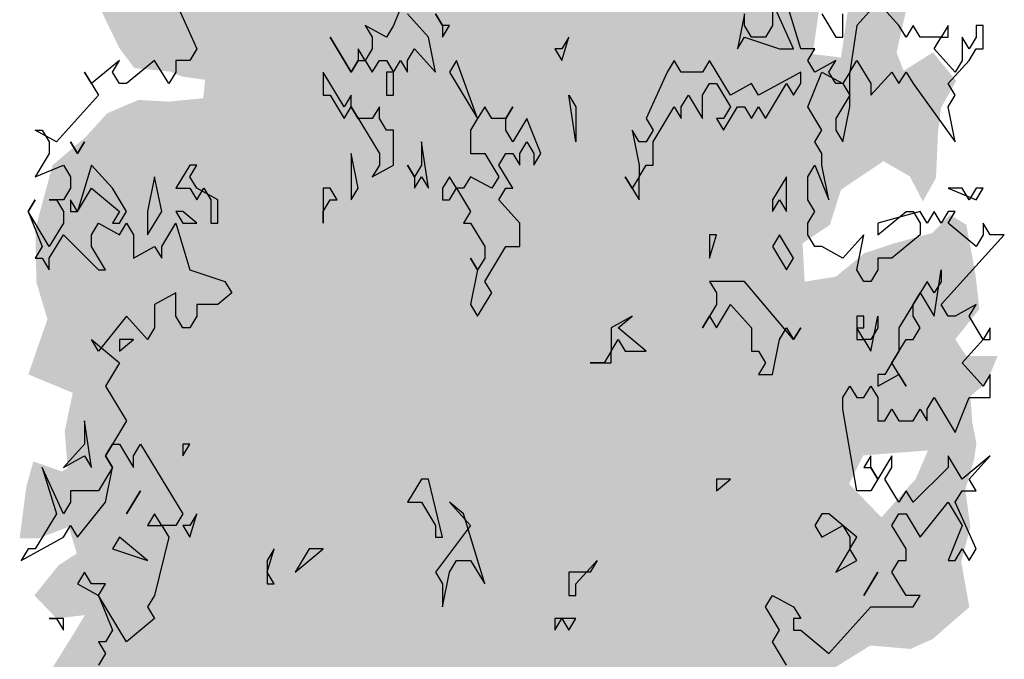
# Model space of a CAD drawing. Extents: x -73 to 183, y -4 to 85.
# Tile 92 of 98: x 147.79 to 151.59, y 3.24 to 5.71. Entities that reach past the tile are written whole.
import ezdxf

# ---------------------------------------------------------------- set-up
doc = ezdxf.new("R2010")
doc.units = 0
doc.header["$MEASUREMENT"] = 0
doc.layers.add('Süd_Ansicht Schilderwerkstatt_6_P_ZE_SYMBOL', color=7, linetype='Continuous')

msp = doc.modelspace()

# ---------------------------------------------------------------- hatches: boundary and pattern name
at = {"layer": 'Süd_Ansicht Schilderwerkstatt_6_P_ZE_SYMBOL', "linetype": 'Continuous', "lineweight": 18, "ltscale": 1000}
h = msp.add_hatch(color=255, dxfattribs=at)
h.paths.add_polyline_path([(150.8218, 4.699), (150.9427, 4.7184), (151.0519, 4.8088), (151.1689, 4.8475), (151.3132, 4.8863), (151.3834, 4.9573), (151.4458, 4.9186), (151.4809, 4.7287), (151.4965, 4.5931), (151.4029, 4.4768), (151.4458, 4.4123), (151.5667, 4.4123), (151.5238, 4.3089), (151.4614, 4.2573), (151.4692, 4.154), (151.4848, 4.0765), (151.477, 4.0183), (151.4419, 3.8956), (151.4614, 3.7536), (151.4263, 3.618), (151.4575, 3.4436), (151.3171, 3.3209), (151.2313, 3.2821), (151.0753, 3.2951), (150.9193, 3.1982), (150.9466, 3.0665), (150.9154, 2.7306), (150.8374, 2.7629), (150.7165, 2.5821), (150.658, 2.4982), (150.5293, 2.4723), (150.4006, 2.4207), (150.2914, 2.214), (150.1666, 2.2398), (150.1198, 2.3109), (149.9716, 1.9983), (149.8896, 1.6819), (149.8155, 1.3655), (149.7882, 1.133), (149.8038, 0.8862), (149.6868, 0.9392), (149.5971, 0.8862), (149.491, 0.8862), (149.4754, 1.133), (149.4052, 1.4623), (149.3545, 1.6496), (149.3038, 1.8756), (149.2765, 2.0371), (149.2375, 2.205), (149.1829, 2.3018), (149.1205, 2.4245), (149.0503, 2.5279), (148.9528, 2.5472), (148.8904, 2.5408), (148.8943, 2.6118), (148.8514, 2.6441), (148.7188, 2.586), (148.6759, 2.5279), (148.6096, 2.5795), (148.5862, 2.6312), (148.555, 2.5731), (148.5589, 2.4245), (148.4965, 2.6054), (148.4341, 2.7151), (148.399, 2.5408), (148.3639, 2.4633), (148.2781, 2.4956), (148.282, 2.6635), (148.2001, 2.6829), (148.1377, 2.6893), (148.1338, 2.8701), (148.0558, 2.8766), (147.9934, 2.8701), (147.9505, 2.9864), (148.0051, 3.0703), (147.9388, 3.122), (147.8881, 3.1607), (147.9973, 3.3351), (148.0441, 3.4126), (147.9349, 3.3997), (147.8491, 3.4888), (147.9427, 3.605), (148.0129, 3.6502), (147.9817, 3.7536), (147.8647, 3.7084), (147.7924, 3.7084), (147.8179, 3.9086), (147.8452, 4.0054), (147.9544, 3.9667), (147.9778, 3.9796), (147.9661, 4.1217), (147.9973, 4.2702), (147.8257, 4.3412), (147.8725, 4.4768), (147.8998, 4.5543), (147.8569, 4.6964), (147.853, 4.9031), (147.9193, 5.1485), (148.048, 5.2582), (148.1299, 5.3487), (148.2508, 5.4003), (148.3678, 5.3939), (148.5004, 5.4068), (148.5082, 5.4778), (148.4185, 5.4907), (148.3717, 5.5101), (148.2352, 5.523), (148.1767, 5.6005), (148.1143, 5.7297), (148.0636, 5.8265), (148.0363, 6.0009), (148.0051, 6.1817), (148.1455, 6.0784), (148.2547, 6.0655), (148.3522, 6.1365), (148.1728, 6.2269), (148.1377, 6.298), (148.2001, 6.4465), (148.3444, 6.4194), (148.4263, 6.3677), (148.4848, 6.4517), (148.555, 6.555), (148.6486, 6.4258), (148.7188, 6.3354), (148.8046, 6.2515), (148.7734, 6.4387), (148.633, 6.5485), (148.5277, 6.6389), (148.4107, 6.7229), (148.3639, 6.8972), (148.4029, 6.9812), (148.5511, 7.0199), (148.5316, 7.162), (148.5472, 7.3299), (148.6603, 7.3041), (148.7812, 7.2331), (148.8592, 7.2008), (148.9255, 7.2589), (149.0113, 7.3428), (149.1595, 7.2653), (149.1946, 7.1685), (149.3584, 7.1749), (149.3389, 7.4203), (149.4052, 7.5107), (149.5223, 7.388), (149.5691, 7.2912), (149.8889, 7.401), (149.9591, 7.5689), (150.0652, 7.7497), (150.1861, 7.7239), (150.2758, 7.8414), (150.4318, 7.7045), (150.3811, 7.6528), (150.2914, 7.6012), (150.2836, 7.4526), (150.3889, 7.3816), (150.5215, 7.4397), (150.58, 7.5107), (150.6775, 7.4462), (150.658, 7.2912), (150.5917, 7.1749), (150.7048, 7.0781), (150.9115, 7.0199), (150.8881, 6.8391), (150.8686, 6.7358), (150.8998, 6.626), (150.8842, 6.4297), (150.8062, 6.3328), (150.892, 6.1843), (151.0051, 6.1649), (151.0909, 6.2295), (151.2079, 6.1456), (151.1611, 6.0358), (151.1884, 5.9066), (151.2118, 5.7387), (151.1767, 5.5837), (151.204, 5.5127), (151.3171, 5.5837), (151.4068, 5.4739), (151.3483, 5.3706), (151.3366, 5.2737), (151.3288, 5.0994), (151.2781, 5.009), (151.2274, 5.1058), (151.126, 5.164), (150.9622, 5.0542), (150.9193, 4.9186), (150.814, 4.8475)], flags=0)
h.paths.add_polyline_path([(149.4996, 2.4956), (149.5464, 2.4633), (149.5308, 2.1275), (149.5269, 1.8498), (149.484, 2.0694), (149.4255, 2.2631), (149.3709, 2.5214), (149.3904, 2.5602)], flags=0)
h.paths.add_polyline_path([(149.6439, 2.2502), (149.7063, 2.4891), (149.7882, 2.6312), (149.8194, 2.5795), (149.8467, 2.4697), (149.8545, 2.2179), (149.8545, 1.9789), (149.796, 1.7077), (149.7414, 1.4752), (149.6712, 1.1588), (149.6439, 1.4946), (149.6244, 1.9919)], flags=0)
h.paths.add_polyline_path([(151.1182, 3.7897), (151.2508, 3.9383), (151.2976, 4.048), (151.048, 4.0287), (150.9934, 3.9189)], flags=0)
h.paths.add_polyline_path([(150.8959, 5.8743), (151.0168, 5.9389), (150.9622, 5.5643), (150.853, 5.5773)], flags=0)

# ---------------------------------------------------------------- linework, layer by layer
at = {"layer": 'Süd_Ansicht Schilderwerkstatt_6_P_ZE_SYMBOL', "linetype": 'Continuous', "ltscale": 1000}
for p, q in [((149.2889, 5.8221), (149.2347, 5.6875)), ((148.3946, 5.7773), (148.4759, 5.5978)), ((150.7795, 5.5978), (150.6982, 5.7773)), ((150.6982, 5.7773), (150.6982, 5.6875)), ((150.8066, 5.5978), (150.7524, 5.7773)), ((151.1047, 5.7773), (151.0234, 5.6875)), ((151.186, 5.6875), (151.1047, 5.7773)), ((149.3702, 5.6427), (149.2889, 5.7324)), ((149.3973, 5.7324), (149.4244, 5.6875)), ((149.4244, 5.6875), (149.3973, 5.7324)), ((150.5898, 5.7324), (150.5627, 5.5978)), ((150.5898, 5.6875), (150.5898, 5.7324)), ((150.8879, 5.7324), (150.9421, 5.6427)), ((150.9692, 5.6427), (150.9692, 5.7324)), ((149.2076, 5.6427), (149.1263, 5.6875)), ((149.1263, 5.6875), (149.1534, 5.6427)), ((149.2347, 5.6875), (149.2076, 5.6427)), ((149.4244, 5.6875), (149.4244, 5.6427)), ((149.4244, 5.6427), (149.4515, 5.6875)), ((149.4515, 5.6875), (149.4244, 5.6875)), ((150.6169, 5.6427), (150.5898, 5.6875)), ((150.6982, 5.6875), (150.6711, 5.6427)), ((151.0234, 5.6875), (150.9963, 5.508)), ((151.2131, 5.6427), (151.186, 5.6875)), ((151.2402, 5.6875), (151.2131, 5.6427)), ((151.2673, 5.6427), (151.2402, 5.6875)), ((151.3757, 5.6875), (151.3486, 5.6427)), ((151.3757, 5.6427), (151.3757, 5.6875)), ((151.5112, 5.6875), (151.4841, 5.6875)), ((151.4841, 5.6875), (151.4841, 5.6427)), ((151.5112, 5.5978), (151.5112, 5.6875)), ((149.0721, 5.508), (148.9908, 5.6427)), ((148.9908, 5.6427), (149.0721, 5.508)), ((149.1534, 5.6427), (149.1534, 5.5978)), ((149.3973, 5.508), (149.3702, 5.6427)), ((149.8851, 5.5529), (149.9122, 5.6427)), ((149.9122, 5.6427), (149.8851, 5.5978)), ((150.5627, 5.5978), (150.5898, 5.6427)), ((150.5898, 5.6427), (150.7253, 5.5978)), ((150.6711, 5.6427), (150.6169, 5.6427)), ((150.9421, 5.6427), (150.9692, 5.6427)), ((151.3486, 5.6427), (151.2673, 5.6427)), ((151.3215, 5.5978), (151.3486, 5.6427)), ((151.3486, 5.6427), (151.3757, 5.6427)), ((151.457, 5.5978), (151.4299, 5.6427)), ((151.4299, 5.6427), (151.4299, 5.5529)), ((151.4841, 5.6427), (151.457, 5.5978)), ((148.4759, 5.5978), (148.4488, 5.5529)), ((149.1263, 5.5529), (149.0992, 5.5978)), ((149.0992, 5.5978), (149.0992, 5.5529)), ((149.1534, 5.5978), (149.1263, 5.5529)), ((149.2889, 5.5529), (149.316, 5.5978)), ((149.316, 5.5978), (149.3973, 5.508)), ((149.858, 5.5978), (149.8851, 5.5529)), ((149.8851, 5.5978), (149.858, 5.5978)), ((150.7253, 5.5978), (150.7795, 5.5978)), ((150.8608, 5.5978), (150.8066, 5.5978)), ((150.8337, 5.5529), (150.8608, 5.5978)), ((151.4028, 5.508), (151.3215, 5.5978)), ((151.457, 5.5529), (151.4841, 5.5978)), ((151.4841, 5.5978), (151.5112, 5.5978)), ((148.1778, 5.5529), (148.0694, 5.4632)), ((148.1507, 5.508), (148.1778, 5.5529)), ((148.3133, 5.5529), (148.2049, 5.4632)), ((148.3675, 5.4632), (148.3133, 5.5529)), ((148.4488, 5.5529), (148.3946, 5.5529)), ((148.3946, 5.5529), (148.3946, 5.508)), ((149.0992, 5.5529), (149.0721, 5.508)), ((149.0721, 5.508), (149.0992, 5.5529)), ((149.0992, 5.5529), (149.1263, 5.5529)), ((149.1263, 5.5529), (149.1534, 5.508)), ((149.1534, 5.508), (149.1805, 5.5529)), ((149.1805, 5.5529), (149.2076, 5.5529)), ((149.2076, 5.5529), (149.2347, 5.508)), ((149.2347, 5.508), (149.2618, 5.5529)), ((149.2618, 5.5529), (149.2889, 5.508)), ((149.2889, 5.508), (149.2889, 5.5529)), ((149.4786, 5.5529), (149.4515, 5.508)), ((149.5599, 5.3286), (149.4786, 5.5529)), ((150.3188, 5.5529), (150.2917, 5.508)), ((150.3459, 5.508), (150.3188, 5.5529)), ((150.4543, 5.5529), (150.4272, 5.508)), ((150.5356, 5.4183), (150.4543, 5.5529)), ((150.8608, 5.508), (150.8337, 5.5529)), ((150.9421, 5.5529), (150.8608, 5.508)), ((150.915, 5.508), (150.9421, 5.5529)), ((150.9963, 5.508), (151.0234, 5.5529)), ((151.0234, 5.5529), (151.0776, 5.4632)), ((151.3757, 5.4632), (151.457, 5.5529)), ((151.4299, 5.5529), (151.4028, 5.508)), ((148.0694, 5.4632), (148.0423, 5.508)), ((148.0423, 5.508), (148.0965, 5.4183)), ((148.1778, 5.4632), (148.1507, 5.508)), ((148.3946, 5.508), (148.3675, 5.4632)), ((149.045, 5.3734), (148.9637, 5.508)), ((148.9637, 5.508), (148.9637, 5.4183)), ((149.2347, 5.508), (149.2076, 5.508)), ((149.2076, 5.508), (149.2076, 5.4183)), ((149.2347, 5.4183), (149.2347, 5.508)), ((149.4515, 5.508), (149.5599, 5.3286)), ((150.2917, 5.508), (150.2103, 5.3286)), ((150.4272, 5.508), (150.3459, 5.508)), ((150.8066, 5.508), (150.644, 5.4183)), ((150.8066, 5.4632), (150.8066, 5.508)), ((150.8337, 5.3734), (150.8879, 5.508)), ((150.8879, 5.508), (150.9692, 5.4632)), ((150.9421, 5.4632), (150.915, 5.508)), ((150.9963, 5.508), (150.9692, 5.4632)), ((150.9963, 5.3734), (150.9963, 5.508)), ((151.0776, 5.4183), (151.1589, 5.508)), ((151.1589, 5.508), (151.186, 5.4632)), ((151.186, 5.4632), (151.2131, 5.508)), ((151.2131, 5.508), (151.2402, 5.4632)), ((148.2049, 5.4632), (148.1778, 5.4632)), ((150.4272, 5.4183), (150.4543, 5.4632)), ((150.4543, 5.4632), (150.4814, 5.4632)), ((150.4814, 5.4632), (150.5356, 5.3734)), ((150.6169, 5.4632), (150.5356, 5.4183)), ((150.644, 5.4183), (150.6169, 5.4632)), ((150.6711, 5.3286), (150.7524, 5.4632)), ((150.7524, 5.4632), (150.7795, 5.4183)), ((150.7795, 5.4183), (150.8066, 5.4632)), ((150.9692, 5.4632), (150.9421, 5.4632)), ((150.9692, 5.4632), (150.9963, 5.4183)), ((151.0776, 5.4632), (151.0776, 5.4183)), ((151.2402, 5.4632), (151.4028, 5.2388)), ((151.4028, 5.4183), (151.3757, 5.4632)), ((148.0965, 5.4183), (147.9339, 5.2388)), ((148.9637, 5.4183), (148.9908, 5.4183)), ((148.9908, 5.4183), (149.045, 5.3286)), ((149.0721, 5.4183), (149.045, 5.3734)), ((149.0721, 5.3734), (149.0721, 5.4183)), ((149.2076, 5.4183), (149.2347, 5.4183)), ((149.9393, 5.2388), (149.9122, 5.4183)), ((149.9122, 5.4183), (149.9393, 5.3734)), ((150.3459, 5.3734), (150.373, 5.4183)), ((150.373, 5.4183), (150.4272, 5.3286)), ((150.4272, 5.3286), (150.4272, 5.4183)), ((150.9963, 5.4183), (150.9421, 5.3286)), ((151.3757, 5.3734), (151.4028, 5.4183)), ((149.045, 5.3286), (149.0721, 5.3734)), ((149.0721, 5.3734), (149.1805, 5.1939)), ((149.0992, 5.3286), (149.0721, 5.3734)), ((149.1805, 5.3734), (149.1534, 5.3286)), ((149.1805, 5.3286), (149.1805, 5.3734)), ((149.587, 5.3734), (149.5599, 5.3286)), ((149.6141, 5.3286), (149.587, 5.3734)), ((149.6683, 5.3286), (149.6954, 5.3734)), ((149.6954, 5.3734), (149.6683, 5.3286)), ((149.9393, 5.3734), (149.9393, 5.2388)), ((150.2374, 5.2388), (150.3188, 5.3734)), ((150.3188, 5.3734), (150.3459, 5.3286)), ((150.3459, 5.3286), (150.3459, 5.3734)), ((150.5356, 5.3734), (150.5085, 5.3286)), ((150.5085, 5.2837), (150.5627, 5.3734)), ((150.5627, 5.3734), (150.5898, 5.3734)), ((150.5898, 5.3734), (150.6169, 5.3286)), ((150.6169, 5.3286), (150.644, 5.3734)), ((150.644, 5.3734), (150.6711, 5.3286)), ((150.8879, 5.2837), (150.8337, 5.3734)), ((150.9692, 5.2388), (150.9963, 5.3734)), ((151.4028, 5.2388), (151.3757, 5.3734)), ((149.1534, 5.3286), (149.0992, 5.3286)), ((149.2076, 5.2837), (149.1805, 5.3286)), ((149.5599, 5.3286), (149.5328, 5.2837)), ((149.6683, 5.3286), (149.6141, 5.3286)), ((149.6683, 5.2837), (149.6683, 5.3286)), ((149.7496, 5.3286), (149.6954, 5.2388)), ((149.8038, 5.1939), (149.7496, 5.3286)), ((150.2103, 5.3286), (150.2374, 5.2837)), ((150.5085, 5.3286), (150.4814, 5.3286)), ((150.4814, 5.3286), (150.5085, 5.2837)), ((150.9421, 5.3286), (150.9421, 5.2837)), ((147.9339, 5.2388), (147.8526, 5.2837)), ((147.8526, 5.2837), (147.8797, 5.2837)), ((147.8797, 5.2837), (147.9068, 5.2388)), ((149.2347, 5.2837), (149.2076, 5.2837)), ((149.2347, 5.1491), (149.2347, 5.2837)), ((149.5328, 5.2837), (149.5328, 5.1939)), ((149.6954, 5.2388), (149.6683, 5.2837)), ((150.1832, 5.2388), (150.1561, 5.2837)), ((150.1561, 5.2837), (150.1832, 5.1491)), ((150.2374, 5.2837), (150.2103, 5.2388)), ((150.8608, 5.2388), (150.8879, 5.2837)), ((150.9421, 5.2837), (150.9692, 5.2388)), ((147.9068, 5.2388), (147.9068, 5.1939)), ((147.9881, 5.2388), (148.0152, 5.1939)), ((148.0152, 5.1939), (147.9881, 5.2388)), ((148.0152, 5.1939), (148.0423, 5.2388)), ((148.0423, 5.2388), (148.0152, 5.1939)), ((149.3702, 5.0593), (149.3431, 5.2388)), ((149.3431, 5.2388), (149.3431, 5.1491)), ((149.7225, 5.1939), (149.7496, 5.2388)), ((149.7496, 5.2388), (149.7767, 5.1939)), ((150.2103, 5.2388), (150.1832, 5.2388)), ((150.2374, 5.1491), (150.2374, 5.2388)), ((150.8879, 5.1939), (150.8608, 5.2388)), ((147.9068, 5.1939), (147.8526, 5.1042)), ((149.0992, 5.0593), (149.0721, 5.1939)), ((149.0721, 5.1939), (149.0721, 5.0145)), ((149.1805, 5.1939), (149.1805, 5.1491)), ((149.5328, 5.1939), (149.587, 5.1939)), ((149.587, 5.1939), (149.6412, 5.1042)), ((149.6412, 5.1491), (149.6683, 5.1939)), ((149.6683, 5.1939), (149.6954, 5.1939)), ((149.6954, 5.1939), (149.7225, 5.1491)), ((149.7225, 5.1491), (149.7225, 5.1939)), ((149.7767, 5.1939), (149.7767, 5.1491)), ((149.7767, 5.1491), (149.8038, 5.1939)), ((150.8879, 5.1491), (150.8879, 5.1939)), ((147.8526, 5.1042), (147.961, 5.1491)), ((147.961, 5.1491), (147.9881, 5.1042)), ((148.0694, 5.1491), (148.0152, 4.9696)), ((148.1507, 5.0593), (148.0694, 5.1491)), ((148.4488, 5.1491), (148.3946, 5.0593)), ((148.4488, 5.1042), (148.4759, 5.1491)), ((148.4759, 5.1491), (148.4488, 5.1491)), ((149.1805, 5.1491), (149.1534, 5.1042)), ((149.1534, 5.1042), (149.2347, 5.1491)), ((149.316, 5.1042), (149.2889, 5.1491)), ((149.2889, 5.1491), (149.316, 5.1042)), ((149.3431, 5.1491), (149.316, 5.1042)), ((149.6954, 5.0593), (149.6412, 5.1491)), ((150.1832, 5.1491), (150.1832, 5.1042)), ((150.1832, 5.1042), (150.2103, 5.1491)), ((150.2103, 5.1491), (150.2374, 5.1491)), ((150.8337, 5.1042), (150.8608, 5.1491)), ((150.8608, 5.1491), (150.915, 5.0145)), ((150.915, 5.0145), (150.8879, 5.1491)), ((147.9881, 5.1042), (147.9881, 5.0593)), ((148.3133, 5.1042), (148.2862, 4.9696)), ((148.3404, 4.9696), (148.3133, 5.1042)), ((148.4759, 5.0593), (148.4488, 5.1042)), ((149.316, 5.1042), (149.316, 5.0593)), ((149.316, 5.0593), (149.3431, 5.1042)), ((149.3431, 5.1042), (149.3702, 5.0593)), ((149.4515, 5.1042), (149.4244, 5.0593)), ((149.4786, 5.0593), (149.4515, 5.1042)), ((149.5328, 5.1042), (149.5057, 5.0593)), ((149.6141, 5.0593), (149.5328, 5.1042)), ((149.6412, 5.1042), (149.6141, 5.0593)), ((150.1561, 5.0593), (150.129, 5.1042)), ((150.129, 5.1042), (150.1832, 5.0145)), ((150.1832, 5.1042), (150.1561, 5.0593)), ((150.1832, 5.0145), (150.1832, 5.1042)), ((150.7524, 5.1042), (150.6982, 5.0145)), ((150.7524, 4.9696), (150.7524, 5.1042)), ((150.8337, 5.0145), (150.8337, 5.1042)), ((147.9881, 5.0593), (147.961, 5.0145)), ((148.0152, 4.9696), (148.0694, 5.0593)), ((148.0694, 5.0593), (148.1778, 4.9696)), ((148.2049, 4.9696), (148.1507, 5.0593)), ((148.3946, 5.0593), (148.4488, 5.0593)), ((148.4488, 5.0593), (148.4759, 5.0145)), ((148.4759, 5.0145), (148.503, 5.0593)), ((148.5572, 5.0145), (148.4759, 5.0593)), ((148.503, 5.0593), (148.5301, 5.0145)), ((148.9908, 5.0593), (148.9637, 5.0593)), ((148.9637, 5.0593), (148.9637, 4.9247)), ((149.0179, 5.0145), (148.9908, 5.0593)), ((149.0721, 5.0145), (149.0992, 5.0593)), ((149.4244, 5.0593), (149.4244, 5.0145)), ((149.4515, 5.0145), (149.4786, 5.0593)), ((149.5057, 5.0593), (149.4786, 5.0593)), ((149.4786, 5.0593), (149.5328, 4.9696)), ((149.6412, 5.0145), (149.6683, 5.0593)), ((149.6683, 5.0593), (149.6954, 5.0593)), ((151.4299, 5.0593), (151.3757, 5.0593)), ((151.3757, 5.0593), (151.4841, 5.0145)), ((151.457, 5.0145), (151.4299, 5.0593)), ((151.4841, 5.0593), (151.457, 5.0145)), ((151.4841, 5.0145), (151.5112, 5.0593)), ((151.5112, 5.0593), (151.4841, 5.0593)), ((147.8255, 4.9696), (147.8526, 5.0145)), ((147.8526, 5.0145), (147.8255, 4.9696)), ((147.961, 5.0145), (147.9068, 5.0145)), ((147.9068, 5.0145), (147.9339, 5.0145)), ((147.9339, 5.0145), (147.961, 4.9696)), ((147.9881, 5.0145), (147.9881, 4.9696)), ((148.0152, 4.9696), (147.9881, 5.0145)), ((148.5301, 5.0145), (148.5301, 4.9247)), ((148.5572, 4.9247), (148.5572, 5.0145)), ((148.9637, 4.9696), (148.9908, 5.0145)), ((148.9908, 5.0145), (149.0179, 5.0145)), ((149.4244, 5.0145), (149.4515, 5.0145)), ((149.7225, 4.9247), (149.6412, 5.0145)), ((150.6982, 4.9696), (150.7253, 5.0145)), ((150.6982, 5.0145), (150.6982, 4.9696)), ((150.7253, 5.0145), (150.7524, 4.9696)), ((150.8608, 4.9696), (150.8337, 5.0145)), ((147.9068, 4.835), (147.8255, 4.9696)), ((147.8255, 4.9696), (147.8797, 4.835)), ((147.961, 4.9696), (147.961, 4.9247)), ((147.9881, 4.9696), (148.0152, 4.9696)), ((148.1778, 4.9696), (148.1507, 4.9247)), ((148.1778, 4.9247), (148.2049, 4.9696)), ((148.2862, 4.8798), (148.3404, 4.9696)), ((148.2862, 4.9696), (148.2862, 4.8798)), ((148.4217, 4.9696), (148.3946, 4.9696)), ((148.3946, 4.9696), (148.4217, 4.9247)), ((148.4759, 4.9247), (148.4217, 4.9696)), ((148.9637, 4.9247), (148.9637, 4.9696)), ((149.5328, 4.9696), (149.5057, 4.9247)), ((150.8337, 4.9247), (150.8608, 4.9696)), ((151.2673, 4.9696), (151.1047, 4.9247)), ((151.1047, 4.8798), (151.2131, 4.9696)), ((151.2131, 4.9696), (151.2402, 4.9696)), ((151.2402, 4.9696), (151.2673, 4.9247)), ((151.2944, 4.9247), (151.2673, 4.9696)), ((151.3215, 4.9696), (151.2944, 4.9247)), ((151.3486, 4.9247), (151.3215, 4.9696)), ((151.3757, 4.9696), (151.3486, 4.9247)), ((151.3757, 4.9247), (151.4028, 4.9696)), ((151.4028, 4.9696), (151.3757, 4.9696)), ((147.961, 4.9247), (147.9068, 4.835)), ((148.0694, 4.8798), (148.0965, 4.9247)), ((148.0965, 4.9247), (148.1778, 4.8798)), ((148.1507, 4.9247), (148.1778, 4.9247)), ((148.1778, 4.8798), (148.2049, 4.9247)), ((148.2049, 4.9247), (148.232, 4.8798)), ((148.3404, 4.835), (148.3946, 4.9247)), ((148.3946, 4.9247), (148.4488, 4.7452)), ((148.4217, 4.9247), (148.4759, 4.9247)), ((148.5301, 4.9247), (148.5572, 4.9247)), ((149.5057, 4.9247), (149.5328, 4.9247)), ((149.5328, 4.9247), (149.587, 4.835)), ((149.7225, 4.835), (149.7225, 4.9247)), ((150.8337, 4.8798), (150.8337, 4.9247)), ((151.1047, 4.9247), (151.1047, 4.8798)), ((151.2673, 4.9247), (151.2673, 4.8798)), ((151.4841, 4.835), (151.3757, 4.9247)), ((151.5383, 4.8798), (151.5112, 4.9247)), ((151.5112, 4.9247), (151.5112, 4.8798)), ((147.9068, 4.7901), (147.961, 4.8798)), ((147.961, 4.8798), (148.0965, 4.7452)), ((148.0694, 4.835), (148.0694, 4.8798)), ((148.232, 4.8798), (148.232, 4.7901)), ((150.4543, 4.7901), (150.4814, 4.8798)), ((150.4814, 4.8798), (150.4543, 4.8798)), ((150.4543, 4.8798), (150.4543, 4.7901)), ((150.7253, 4.8798), (150.6982, 4.835)), ((150.7795, 4.7901), (150.7253, 4.8798)), ((150.8608, 4.835), (150.8337, 4.8798)), ((151.0505, 4.8798), (150.9692, 4.7901)), ((151.0234, 4.7452), (151.0505, 4.8798)), ((151.2673, 4.8798), (151.1589, 4.7901)), ((151.3486, 4.6106), (151.5925, 4.8798)), ((151.5112, 4.8798), (151.4841, 4.835)), ((151.5925, 4.8798), (151.5383, 4.8798)), ((147.8797, 4.835), (147.8526, 4.7901)), ((148.1236, 4.7452), (148.0694, 4.835)), ((148.232, 4.7901), (148.3133, 4.835)), ((148.3133, 4.835), (148.3404, 4.7901)), ((148.3404, 4.7901), (148.3404, 4.835)), ((149.587, 4.835), (149.587, 4.7901)), ((149.587, 4.7004), (149.6683, 4.835)), ((149.6683, 4.835), (149.7225, 4.835)), ((150.6982, 4.835), (150.7524, 4.7452)), ((150.8879, 4.835), (150.8608, 4.835)), ((150.9692, 4.7901), (150.8879, 4.835)), ((147.8526, 4.7901), (147.8797, 4.7901)), ((147.8797, 4.7901), (147.9068, 4.7452)), ((147.9068, 4.7452), (147.9068, 4.7901)), ((149.5599, 4.7452), (149.5328, 4.7901)), ((149.5328, 4.7901), (149.5599, 4.7452)), ((149.587, 4.7901), (149.5599, 4.7452)), ((150.7524, 4.7452), (150.7795, 4.7901)), ((151.1589, 4.7901), (151.1047, 4.7901)), ((151.1047, 4.7901), (151.1047, 4.7452)), ((148.0965, 4.7452), (148.1236, 4.7452)), ((148.4488, 4.7452), (148.5843, 4.7004)), ((149.5599, 4.7452), (149.5328, 4.6106)), ((151.0505, 4.7004), (151.0234, 4.7452)), ((151.1047, 4.7452), (151.0776, 4.7004)), ((151.3215, 4.5657), (151.3486, 4.7452)), ((151.3486, 4.7452), (151.3486, 4.7004)), ((148.5843, 4.7004), (148.6114, 4.6555)), ((149.6141, 4.6555), (149.587, 4.7004)), ((150.5898, 4.7004), (150.4543, 4.7004)), ((150.4543, 4.7004), (150.4814, 4.6555)), ((150.7795, 4.476), (150.5898, 4.7004)), ((151.0776, 4.7004), (151.0505, 4.7004)), ((151.2944, 4.7004), (151.186, 4.5209)), ((151.3215, 4.6555), (151.2944, 4.7004)), ((151.3486, 4.7004), (151.3215, 4.6555)), ((148.3946, 4.6555), (148.3133, 4.6106)), ((148.3946, 4.5657), (148.3946, 4.6555)), ((148.6114, 4.6555), (148.5572, 4.6106)), ((149.5599, 4.5657), (149.6141, 4.6555)), ((150.4814, 4.6555), (150.4814, 4.6106)), ((151.2402, 4.6106), (151.2673, 4.6555)), ((151.2673, 4.6555), (151.3215, 4.5657)), ((148.3133, 4.6106), (148.3133, 4.5209)), ((148.5572, 4.6106), (148.4759, 4.6106)), ((148.4759, 4.6106), (148.4759, 4.5657)), ((149.5328, 4.6106), (149.5599, 4.5657)), ((150.4814, 4.6106), (150.4272, 4.5209)), ((150.4814, 4.5209), (150.5356, 4.6106)), ((150.5356, 4.6106), (150.6169, 4.5209)), ((151.2402, 4.5657), (151.2402, 4.6106)), ((151.3757, 4.5657), (151.3486, 4.6106)), ((151.4841, 4.6106), (151.4028, 4.5657)), ((151.457, 4.5657), (151.4841, 4.6106)), ((148.2049, 4.5657), (148.0965, 4.4311)), ((148.2862, 4.476), (148.2049, 4.5657)), ((148.4217, 4.5209), (148.3946, 4.5657)), ((148.4759, 4.5657), (148.4488, 4.5209)), ((150.1561, 4.5657), (150.0748, 4.5209)), ((150.1019, 4.5209), (150.1561, 4.5657)), ((150.4272, 4.5209), (150.4543, 4.5657)), ((150.4543, 4.5657), (150.4814, 4.5209)), ((151.0505, 4.5657), (151.0234, 4.5657)), ((151.0234, 4.5657), (151.0234, 4.476)), ((151.0505, 4.5209), (151.0505, 4.5657)), ((151.0776, 4.4311), (151.1047, 4.5657)), ((151.1047, 4.5657), (151.1047, 4.5209)), ((151.2673, 4.5209), (151.2402, 4.5657)), ((151.4028, 4.5657), (151.3757, 4.5657)), ((151.5112, 4.476), (151.457, 4.5657)), ((148.3133, 4.5209), (148.2862, 4.476)), ((148.4488, 4.5209), (148.4217, 4.5209)), ((150.0748, 4.5209), (150.0748, 4.4311)), ((150.2103, 4.4311), (150.1019, 4.5209)), ((150.6169, 4.5209), (150.6169, 4.4311)), ((150.7253, 4.476), (150.7524, 4.5209)), ((150.7524, 4.5209), (150.7795, 4.476)), ((150.7795, 4.476), (150.8066, 4.5209)), ((150.8066, 4.5209), (150.7795, 4.476)), ((151.0505, 4.476), (151.0234, 4.5209)), ((151.0234, 4.5209), (151.0505, 4.5209)), ((151.1047, 4.5209), (151.0776, 4.476)), ((151.186, 4.5209), (151.186, 4.4311)), ((151.2402, 4.476), (151.2673, 4.5209)), ((151.5383, 4.5209), (151.5112, 4.476)), ((151.5383, 4.476), (151.5383, 4.5209)), ((148.0965, 4.4311), (148.0694, 4.476)), ((148.0694, 4.476), (148.1778, 4.3862)), ((148.1778, 4.4311), (148.232, 4.476)), ((148.232, 4.476), (148.1778, 4.476)), ((148.1778, 4.476), (148.1778, 4.4311)), ((150.0748, 4.4311), (150.1019, 4.476)), ((150.1019, 4.476), (150.129, 4.4311)), ((150.6982, 4.3414), (150.7253, 4.476)), ((151.0234, 4.476), (151.0505, 4.476)), ((151.0776, 4.476), (151.0505, 4.476)), ((151.0505, 4.476), (151.0776, 4.4311)), ((151.1589, 4.3862), (151.2131, 4.476)), ((151.2131, 4.476), (151.2402, 4.476)), ((151.4299, 4.3862), (151.5112, 4.476)), ((151.5112, 4.476), (151.5383, 4.476)), ((150.0748, 4.4311), (150.0477, 4.3862)), ((150.0748, 4.3862), (150.0748, 4.4311)), ((150.129, 4.4311), (150.2103, 4.4311)), ((150.6169, 4.4311), (150.644, 4.4311)), ((150.644, 4.4311), (150.6711, 4.3862)), ((151.186, 4.4311), (151.1318, 4.3414)), ((148.1778, 4.3862), (148.1236, 4.2965)), ((150.0477, 4.3862), (149.9935, 4.3862)), ((149.9935, 4.3862), (150.0748, 4.3862)), ((150.6711, 4.3862), (150.644, 4.3414)), ((151.2131, 4.2965), (151.1589, 4.3862)), ((151.5112, 4.2965), (151.4299, 4.3862)), ((150.644, 4.3414), (150.6982, 4.3414)), ((151.1318, 4.3414), (151.1047, 4.3414)), ((151.1047, 4.3414), (151.1047, 4.2965)), ((151.1047, 4.2965), (151.186, 4.3414)), ((151.186, 4.3414), (151.2131, 4.2965)), ((151.5383, 4.3414), (151.5112, 4.2965)), ((151.5383, 4.2516), (151.5383, 4.3414)), ((148.1236, 4.2965), (148.2049, 4.1619)), ((150.9692, 4.2516), (150.9963, 4.2965)), ((150.9963, 4.2965), (151.0234, 4.2516)), ((151.0505, 4.2516), (151.0776, 4.2965)), ((151.0776, 4.2965), (151.1047, 4.2516)), ((150.9692, 4.2068), (150.9692, 4.2516)), ((151.0234, 4.2516), (151.0505, 4.2516)), ((151.1047, 4.2516), (151.1047, 4.1619)), ((151.2944, 4.2068), (151.3215, 4.2516)), ((151.3215, 4.2516), (151.4028, 4.117)), ((151.4028, 4.117), (151.457, 4.2516)), ((151.457, 4.2516), (151.5383, 4.2516)), ((151.0234, 3.8927), (150.9692, 4.2068)), ((151.1318, 4.1619), (151.1589, 4.2068)), ((151.1589, 4.2068), (151.186, 4.1619)), ((151.2402, 4.1619), (151.2673, 4.2068)), ((151.2673, 4.2068), (151.2944, 4.1619)), ((151.2944, 4.1619), (151.2944, 4.2068)), ((148.0694, 3.9824), (148.0423, 4.1619)), ((148.0423, 4.1619), (148.0423, 4.0721)), ((148.2049, 4.1619), (148.1236, 4.0273)), ((151.1047, 4.1619), (151.1318, 4.1619)), ((151.186, 4.1619), (151.2402, 4.1619)), ((148.0423, 4.0721), (147.961, 3.9824)), ((148.1236, 4.0273), (148.1507, 4.0721)), ((148.1507, 4.0721), (148.1778, 4.0721)), ((148.1778, 4.0721), (148.232, 3.9824)), ((148.232, 4.0273), (148.2591, 4.0721)), ((148.2591, 4.0721), (148.4217, 3.8029)), ((148.4217, 4.0273), (148.4488, 4.0721)), ((148.4488, 4.0721), (148.4217, 4.0721)), ((148.4217, 4.0721), (148.4217, 4.0273)), ((147.961, 3.9824), (148.0423, 4.0273)), ((148.0423, 4.0273), (148.0694, 3.9824)), ((148.1236, 4.0273), (148.1507, 3.9824)), ((148.1507, 3.9824), (148.1236, 4.0273)), ((148.232, 3.9824), (148.232, 4.0273)), ((151.0776, 4.0273), (151.0505, 3.9824)), ((151.0776, 3.9824), (151.0776, 4.0273)), ((151.1589, 4.0273), (151.1047, 3.9375)), ((151.1589, 3.9824), (151.1589, 4.0273)), ((151.4299, 3.9375), (151.3757, 4.0273)), ((151.3757, 4.0273), (151.3757, 3.9824)), ((151.5383, 4.0273), (151.4299, 3.9375)), ((151.457, 3.9375), (151.5383, 4.0273)), ((147.961, 3.8029), (147.8797, 3.9824)), ((147.8797, 3.9824), (147.9339, 3.8029)), ((148.1507, 3.9824), (148.0965, 3.8927)), ((148.1236, 3.8478), (148.1507, 3.9824)), ((151.0505, 3.9824), (151.0776, 3.9824)), ((151.1047, 3.9375), (151.0776, 3.9824)), ((151.0776, 3.9824), (151.1047, 3.9375)), ((151.1318, 3.9375), (151.1589, 3.9824)), ((151.3757, 3.9824), (151.2402, 3.8478)), ((149.3431, 3.9375), (149.2889, 3.8478)), ((149.3702, 3.9375), (149.3431, 3.9375)), ((149.4244, 3.7132), (149.3702, 3.9375)), ((150.4814, 3.8927), (150.5356, 3.9375)), ((150.5356, 3.9375), (150.4814, 3.9375)), ((150.4814, 3.9375), (150.4814, 3.8927)), ((151.1047, 3.9375), (151.0776, 3.8927)), ((151.186, 3.8478), (151.1318, 3.9375)), ((151.4841, 3.8927), (151.457, 3.9375)), ((148.0965, 3.8927), (147.9881, 3.8927)), ((147.9881, 3.8927), (147.9881, 3.8478)), ((148.2591, 3.8927), (148.2049, 3.8029)), ((148.2049, 3.8029), (148.2591, 3.8927)), ((151.0776, 3.8927), (151.0234, 3.8927)), ((151.2131, 3.8927), (151.186, 3.8478)), ((151.2402, 3.8478), (151.2131, 3.8927)), ((151.4028, 3.8478), (151.4299, 3.8927)), ((151.4299, 3.8927), (151.4841, 3.8927)), ((147.9881, 3.8478), (147.961, 3.8029)), ((148.0152, 3.7132), (148.1236, 3.8478)), ((149.2889, 3.8478), (149.3431, 3.8478)), ((149.3431, 3.8478), (149.3973, 3.758)), ((149.5057, 3.8029), (149.4515, 3.8478)), ((149.4515, 3.8478), (149.5328, 3.758)), ((151.2673, 3.7132), (151.3757, 3.8478)), ((151.3757, 3.8478), (151.4299, 3.758)), ((151.4841, 3.6683), (151.4028, 3.8478)), ((147.9339, 3.8029), (147.8526, 3.6683)), ((148.3133, 3.8029), (148.2862, 3.758)), ((148.3404, 3.758), (148.3133, 3.8029)), ((148.4217, 3.8029), (148.3946, 3.758)), ((148.4488, 3.7132), (148.4759, 3.8029)), ((148.4759, 3.8029), (148.4488, 3.758)), ((149.587, 3.5337), (149.5057, 3.8029)), ((150.8879, 3.8029), (150.8608, 3.758)), ((150.915, 3.8029), (150.8879, 3.8029)), ((151.0234, 3.7132), (150.915, 3.8029)), ((151.1589, 3.758), (151.186, 3.8029)), ((151.186, 3.8029), (151.2131, 3.8029)), ((151.2131, 3.8029), (151.2673, 3.7132)), ((147.961, 3.7132), (147.9881, 3.758)), ((147.9881, 3.758), (148.0152, 3.7132)), ((148.2862, 3.758), (148.3404, 3.758)), ((148.3946, 3.758), (148.3404, 3.758)), ((148.3404, 3.758), (148.3675, 3.7132)), ((148.4217, 3.758), (148.4488, 3.7132)), ((148.4488, 3.758), (148.4217, 3.758)), ((149.3973, 3.758), (149.3973, 3.7132)), ((149.5328, 3.758), (149.3973, 3.5786)), ((150.8608, 3.758), (150.8879, 3.7132)), ((150.8879, 3.7132), (150.9692, 3.758)), ((150.9692, 3.758), (150.9963, 3.7132)), ((151.2131, 3.6683), (151.1589, 3.758)), ((151.4299, 3.758), (151.3757, 3.6234)), ((147.7984, 3.6234), (147.961, 3.7132)), ((148.1778, 3.7132), (148.1507, 3.6683)), ((148.2862, 3.6234), (148.1778, 3.7132)), ((148.3675, 3.7132), (148.3133, 3.4888)), ((149.3973, 3.7132), (149.4244, 3.7132)), ((150.9963, 3.7132), (150.9963, 3.6683)), ((150.9963, 3.6683), (151.0234, 3.7132)), ((147.8255, 3.6683), (147.7984, 3.6234)), ((147.8526, 3.6683), (147.8255, 3.6683)), ((148.1507, 3.6683), (148.2862, 3.6234)), ((148.7469, 3.5786), (148.774, 3.6683)), ((148.774, 3.6683), (148.7469, 3.6234)), ((148.8553, 3.5786), (148.9637, 3.6683)), ((148.9095, 3.6683), (148.8553, 3.5786)), ((148.9637, 3.6683), (148.9095, 3.6683)), ((150.9963, 3.6683), (150.9421, 3.5786)), ((151.0234, 3.6234), (150.9963, 3.6683)), ((151.2131, 3.6234), (151.2131, 3.6683)), ((151.4028, 3.6234), (151.4299, 3.6683)), ((151.4299, 3.6683), (151.457, 3.6234)), ((151.457, 3.6234), (151.4841, 3.6683)), ((148.7469, 3.6234), (148.7469, 3.5337)), ((149.4515, 3.5786), (149.4786, 3.6234)), ((149.4786, 3.6234), (149.5328, 3.6234)), ((149.5328, 3.6234), (149.587, 3.5337)), ((149.9393, 3.5337), (150.0206, 3.6234)), ((150.0206, 3.6234), (149.9935, 3.5786)), ((150.9421, 3.5786), (151.0234, 3.6234)), ((151.1589, 3.5786), (151.186, 3.6234)), ((151.186, 3.6234), (151.2131, 3.6234)), ((151.3757, 3.6234), (151.4028, 3.6234)), ((148.0423, 3.5786), (148.0152, 3.5337)), ((148.0694, 3.5337), (148.0423, 3.5786)), ((148.774, 3.5337), (148.7469, 3.5786)), ((149.3973, 3.5786), (149.4244, 3.5337)), ((149.4244, 3.4439), (149.4515, 3.5786)), ((149.9393, 3.5786), (149.9122, 3.5786)), ((149.9122, 3.5786), (149.9122, 3.4888)), ((149.9935, 3.5786), (149.9393, 3.5786)), ((151.1047, 3.5786), (151.0505, 3.4888)), ((151.0505, 3.4888), (151.1047, 3.5786)), ((151.2131, 3.4888), (151.1589, 3.5786)), ((148.0152, 3.5337), (148.0965, 3.4888)), ((148.1236, 3.5337), (148.0694, 3.5337)), ((148.0965, 3.4888), (148.1236, 3.5337)), ((148.7469, 3.5337), (148.774, 3.5337)), ((149.4244, 3.5337), (149.4244, 3.4439)), ((149.9393, 3.4888), (149.9393, 3.5337)), ((148.2049, 3.3093), (148.0965, 3.4888)), ((148.0965, 3.4888), (148.1507, 3.3542)), ((148.3133, 3.4888), (148.2862, 3.4439)), ((149.9122, 3.4888), (149.9393, 3.4888)), ((150.6711, 3.4439), (150.6982, 3.4888)), ((150.6982, 3.4888), (150.7795, 3.4439)), ((151.2673, 3.4888), (151.2131, 3.4888)), ((151.2402, 3.4439), (151.2673, 3.4888)), ((148.2862, 3.4439), (148.3133, 3.3991)), ((150.7253, 3.3542), (150.6711, 3.4439)), ((150.7795, 3.4439), (150.8066, 3.3991)), ((150.915, 3.2645), (151.0776, 3.4439)), ((151.0776, 3.4439), (151.2402, 3.4439)), ((147.961, 3.3991), (147.9068, 3.3991)), ((147.9068, 3.3991), (147.9339, 3.3991)), ((147.9339, 3.3991), (147.961, 3.3542)), ((147.961, 3.3542), (147.961, 3.3991)), ((148.3133, 3.3991), (148.2049, 3.3093)), ((149.858, 3.3542), (149.8851, 3.3991)), ((149.9393, 3.3991), (149.858, 3.3991)), ((149.858, 3.3991), (149.858, 3.3542)), ((149.8851, 3.3991), (149.9122, 3.3542)), ((149.9122, 3.3542), (149.9393, 3.3991)), ((150.8066, 3.3991), (150.7795, 3.3991)), ((150.7795, 3.3991), (150.7795, 3.3542)), ((148.1507, 3.3542), (148.1236, 3.3093)), ((150.6982, 3.3093), (150.7253, 3.3542)), ((150.7795, 3.3542), (150.8066, 3.3542)), ((150.8066, 3.3542), (150.915, 3.2645)), ((148.1236, 3.3093), (148.0965, 3.3093)), ((148.0965, 3.3093), (148.1236, 3.2645)), ((150.7524, 3.2196), (150.6982, 3.3093)), ((148.1236, 3.2645), (148.0965, 3.2196))]:
    msp.add_line(p, q, dxfattribs=at)

doc.saveas('drawing.dxf')
